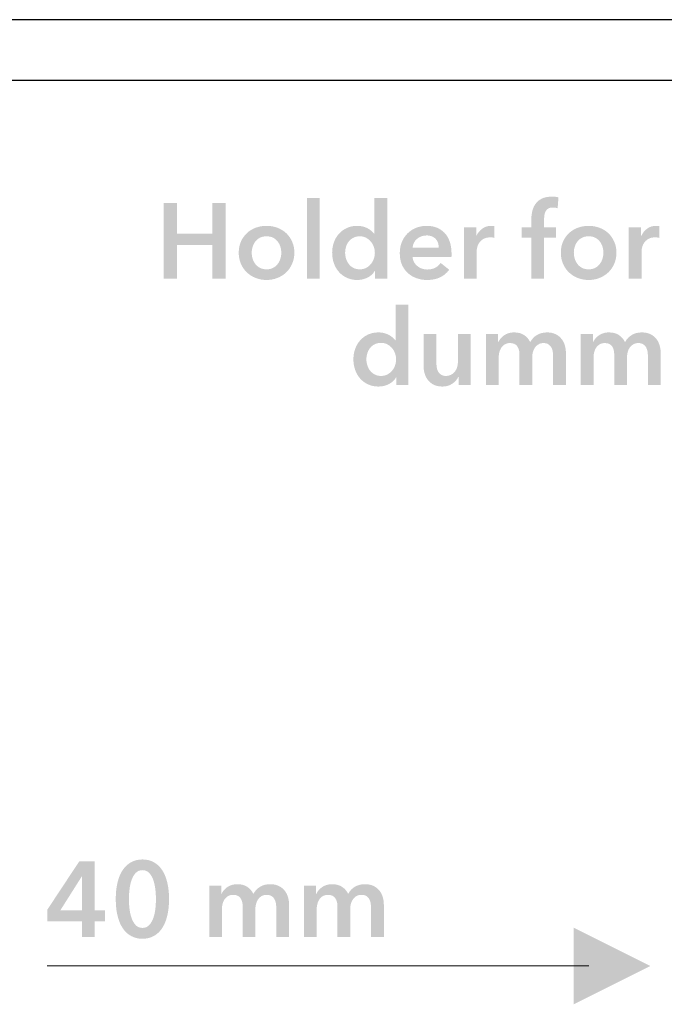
# Model space of a CAD drawing. Header units: millimetres. Extents: x 44 to 271, y 28 to 164.
# Tile 7 of 17: x 111 to 122, y 148 to 164. Entities that reach past the tile are written whole.
import ezdxf

# ---------------------------------------------------------------- set-up
doc = ezdxf.new("R2010")
doc.units = ezdxf.units.MM
doc.layers.add('View', color=7, linetype='Continuous')

msp = doc.modelspace()

# ---------------------------------------------------------------- hatches: boundary and pattern name
at = {"true_color": 0x000000, "transparency": 33554687}
for points in [[(116.097, 161.012), (116.308, 161.012), (116.308, 159.678), (116.097, 159.678)], [(113.724, 160.927), (113.947, 160.927), (113.947, 160.423), (114.53, 160.423), (114.53, 160.927), (114.753, 160.927), (114.753, 159.678), (114.53, 159.678), (114.53, 160.232), (113.947, 160.232), (113.947, 159.678), (113.724, 159.678)], [(120.514, 147.665), (120.514, 148.935), (121.784, 148.3)]]:
    msp.add_hatch(color=18, dxfattribs=at).paths.add_polyline_path(points, flags=0)
h = msp.add_hatch(color=18, dxfattribs=at)
edge = h.paths.add_edge_path(flags=0)
edge.add_spline(control_points=[(117.427, 159.678), (117.427, 159.678), (117.226, 159.678), (117.226, 159.678), (117.226, 159.678), (117.226, 159.805), (117.226, 159.805), (117.226, 159.805), (117.222, 159.805), (117.222, 159.805), (117.193, 159.756), (117.152, 159.718), (117.1, 159.693), (117.047, 159.667), (116.991, 159.654), (116.931, 159.654), (116.866, 159.654), (116.809, 159.666), (116.757, 159.69), (116.706, 159.714), (116.663, 159.746), (116.627, 159.787), (116.591, 159.828), (116.563, 159.875), (116.544, 159.93), (116.525, 159.984), (116.515, 160.043), (116.515, 160.105), (116.515, 160.168), (116.525, 160.226), (116.545, 160.28), (116.565, 160.334), (116.593, 160.381), (116.629, 160.421), (116.666, 160.461), (116.709, 160.492), (116.76, 160.515), (116.811, 160.538), (116.866, 160.55), (116.926, 160.55), (116.965, 160.55), (116.999, 160.545), (117.03, 160.537), (117.06, 160.528), (117.087, 160.517), (117.11, 160.504), (117.133, 160.491), (117.153, 160.477), (117.169, 160.462), (117.186, 160.446), (117.199, 160.432), (117.21, 160.418), (117.21, 160.418), (117.215, 160.418), (117.215, 160.418), (117.215, 160.418), (117.215, 161.012), (117.215, 161.012), (117.215, 161.012), (117.427, 161.012), (117.427, 161.012), (117.427, 161.012), (117.427, 159.678), (117.427, 159.678)], knot_values=[0, 0, 0, 0, 1, 1, 1, 2, 2, 2, 3, 3, 3, 4, 4, 4, 5, 5, 5, 6, 6, 6, 7, 7, 7, 8, 8, 8, 9, 9, 9, 10, 10, 10, 11, 11, 11, 12, 12, 12, 13, 13, 13, 14, 14, 14, 15, 15, 15, 16, 16, 16, 17, 17, 17, 18, 18, 18, 19, 19, 19, 20, 20, 20, 21, 21, 21, 21], degree=3, periodic=1)
edge = h.paths.add_edge_path(flags=0)
edge.add_spline(control_points=[(116.73, 160.105), (116.73, 160.072), (116.735, 160.039), (116.745, 160.007), (116.755, 159.974), (116.77, 159.944), (116.79, 159.918), (116.81, 159.892), (116.835, 159.871), (116.866, 159.855), (116.896, 159.838), (116.932, 159.83), (116.973, 159.83), (117.012, 159.83), (117.047, 159.838), (117.078, 159.854), (117.108, 159.87), (117.134, 159.891), (117.156, 159.917), (117.178, 159.942), (117.194, 159.972), (117.205, 160.004), (117.217, 160.036), (117.222, 160.069), (117.222, 160.102), (117.222, 160.135), (117.217, 160.168), (117.205, 160.201), (117.194, 160.233), (117.178, 160.263), (117.156, 160.289), (117.134, 160.315), (117.108, 160.336), (117.078, 160.352), (117.047, 160.369), (117.012, 160.377), (116.973, 160.377), (116.932, 160.377), (116.896, 160.369), (116.866, 160.353), (116.835, 160.337), (116.81, 160.316), (116.79, 160.291), (116.77, 160.265), (116.755, 160.236), (116.745, 160.203), (116.735, 160.171), (116.73, 160.138), (116.73, 160.105)], knot_values=[0, 0, 0, 0, 1, 1, 1, 2, 2, 2, 3, 3, 3, 4, 4, 4, 5, 5, 5, 6, 6, 6, 7, 7, 7, 8, 8, 8, 9, 9, 9, 10, 10, 10, 11, 11, 11, 12, 12, 12, 13, 13, 13, 14, 14, 14, 15, 15, 15, 16, 16, 16, 16], degree=3, periodic=1)
h = msp.add_hatch(color=18, dxfattribs=at)
edge = h.paths.add_edge_path(flags=0)
edge.add_spline(control_points=[(119.813, 160.356), (119.813, 160.356), (119.653, 160.356), (119.653, 160.356), (119.653, 160.356), (119.653, 160.525), (119.653, 160.525), (119.653, 160.525), (119.813, 160.525), (119.813, 160.525), (119.813, 160.525), (119.813, 160.65), (119.813, 160.65), (119.813, 160.701), (119.819, 160.749), (119.83, 160.796), (119.841, 160.842), (119.86, 160.883), (119.887, 160.918), (119.913, 160.954), (119.948, 160.982), (119.991, 161.002), (120.035, 161.023), (120.09, 161.033), (120.155, 161.033), (120.179, 161.033), (120.199, 161.032), (120.215, 161.03), (120.23, 161.029), (120.247, 161.025), (120.263, 161.021), (120.263, 161.021), (120.249, 160.841), (120.249, 160.841), (120.237, 160.844), (120.225, 160.847), (120.211, 160.85), (120.198, 160.852), (120.183, 160.853), (120.168, 160.853), (120.137, 160.853), (120.113, 160.847), (120.094, 160.836), (120.075, 160.824), (120.061, 160.809), (120.051, 160.79), (120.041, 160.771), (120.034, 160.75), (120.03, 160.728), (120.027, 160.706), (120.025, 160.684), (120.025, 160.663), (120.025, 160.663), (120.025, 160.525), (120.025, 160.525), (120.025, 160.525), (120.221, 160.525), (120.221, 160.525), (120.221, 160.525), (120.221, 160.356), (120.221, 160.356), (120.221, 160.356), (120.025, 160.356), (120.025, 160.356), (120.025, 160.356), (120.025, 159.678), (120.025, 159.678), (120.025, 159.678), (119.813, 159.678), (119.813, 159.678), (119.813, 159.678), (119.813, 160.356), (119.813, 160.356)], knot_values=[0, 0, 0, 0, 1, 1, 1, 2, 2, 2, 3, 3, 3, 4, 4, 4, 5, 5, 5, 6, 6, 6, 7, 7, 7, 8, 8, 8, 9, 9, 9, 10, 10, 10, 11, 11, 11, 12, 12, 12, 13, 13, 13, 14, 14, 14, 15, 15, 15, 16, 16, 16, 17, 17, 17, 18, 18, 18, 19, 19, 19, 20, 20, 20, 21, 21, 21, 22, 22, 22, 23, 23, 23, 24, 24, 24, 24], degree=3, periodic=1)
h = msp.add_hatch(color=18, dxfattribs=at)
edge = h.paths.add_edge_path(flags=0)
edge.add_spline(control_points=[(114.968, 160.105), (114.968, 160.172), (114.98, 160.233), (115.004, 160.288), (115.028, 160.343), (115.061, 160.389), (115.102, 160.428), (115.143, 160.467), (115.192, 160.497), (115.248, 160.518), (115.305, 160.539), (115.365, 160.55), (115.428, 160.55), (115.492, 160.55), (115.552, 160.539), (115.608, 160.518), (115.665, 160.497), (115.713, 160.467), (115.755, 160.428), (115.796, 160.389), (115.828, 160.343), (115.852, 160.288), (115.877, 160.233), (115.889, 160.172), (115.889, 160.105), (115.889, 160.038), (115.877, 159.977), (115.852, 159.922), (115.828, 159.867), (115.796, 159.819), (115.755, 159.78), (115.713, 159.74), (115.665, 159.71), (115.608, 159.687), (115.552, 159.665), (115.492, 159.654), (115.428, 159.654), (115.365, 159.654), (115.305, 159.665), (115.248, 159.687), (115.192, 159.71), (115.143, 159.74), (115.102, 159.78), (115.061, 159.819), (115.028, 159.867), (115.004, 159.922), (114.98, 159.977), (114.968, 160.038), (114.968, 160.105)], knot_values=[0, 0, 0, 0, 1, 1, 1, 2, 2, 2, 3, 3, 3, 4, 4, 4, 5, 5, 5, 6, 6, 6, 7, 7, 7, 8, 8, 8, 9, 9, 9, 10, 10, 10, 11, 11, 11, 12, 12, 12, 13, 13, 13, 14, 14, 14, 15, 15, 15, 16, 16, 16, 16], degree=3, periodic=1)
edge = h.paths.add_edge_path(flags=0)
edge.add_spline(control_points=[(115.183, 160.105), (115.183, 160.072), (115.188, 160.039), (115.198, 160.007), (115.208, 159.974), (115.223, 159.944), (115.243, 159.918), (115.263, 159.892), (115.288, 159.871), (115.319, 159.855), (115.349, 159.838), (115.386, 159.83), (115.428, 159.83), (115.471, 159.83), (115.507, 159.838), (115.538, 159.855), (115.568, 159.871), (115.593, 159.892), (115.613, 159.918), (115.633, 159.944), (115.648, 159.974), (115.658, 160.007), (115.668, 160.039), (115.673, 160.072), (115.673, 160.105), (115.673, 160.138), (115.668, 160.171), (115.658, 160.203), (115.648, 160.236), (115.633, 160.265), (115.613, 160.291), (115.593, 160.316), (115.568, 160.337), (115.538, 160.353), (115.507, 160.369), (115.471, 160.377), (115.428, 160.377), (115.386, 160.377), (115.349, 160.369), (115.319, 160.353), (115.288, 160.337), (115.263, 160.316), (115.243, 160.291), (115.223, 160.265), (115.208, 160.236), (115.198, 160.203), (115.188, 160.171), (115.183, 160.138), (115.183, 160.105)], knot_values=[0, 0, 0, 0, 1, 1, 1, 2, 2, 2, 3, 3, 3, 4, 4, 4, 5, 5, 5, 6, 6, 6, 7, 7, 7, 8, 8, 8, 9, 9, 9, 10, 10, 10, 11, 11, 11, 12, 12, 12, 13, 13, 13, 14, 14, 14, 15, 15, 15, 16, 16, 16, 16], degree=3, periodic=1)
h = msp.add_hatch(color=18, dxfattribs=at)
edge = h.paths.add_edge_path(flags=0)
edge.add_spline(control_points=[(118.492, 160.091), (118.492, 160.091), (118.492, 160.063), (118.492, 160.063), (118.492, 160.054), (118.492, 160.044), (118.49, 160.035), (118.49, 160.035), (117.847, 160.035), (117.847, 160.035), (117.849, 160.004), (117.857, 159.976), (117.87, 159.951), (117.884, 159.926), (117.902, 159.904), (117.924, 159.886), (117.947, 159.867), (117.972, 159.853), (118, 159.842), (118.028, 159.832), (118.058, 159.827), (118.088, 159.827), (118.141, 159.827), (118.186, 159.836), (118.222, 159.856), (118.259, 159.875), (118.289, 159.902), (118.312, 159.936), (118.312, 159.936), (118.453, 159.823), (118.453, 159.823), (118.37, 159.71), (118.249, 159.654), (118.09, 159.654), (118.024, 159.654), (117.964, 159.664), (117.908, 159.685), (117.853, 159.705), (117.805, 159.734), (117.765, 159.772), (117.724, 159.81), (117.692, 159.856), (117.669, 159.91), (117.646, 159.965), (117.635, 160.027), (117.635, 160.096), (117.635, 160.165), (117.646, 160.227), (117.669, 160.283), (117.692, 160.338), (117.724, 160.386), (117.764, 160.425), (117.804, 160.465), (117.851, 160.495), (117.906, 160.517), (117.96, 160.539), (118.019, 160.55), (118.083, 160.55), (118.142, 160.55), (118.196, 160.54), (118.246, 160.521), (118.296, 160.501), (118.339, 160.472), (118.376, 160.434), (118.412, 160.396), (118.441, 160.348), (118.461, 160.291), (118.482, 160.234), (118.492, 160.168), (118.492, 160.091)], knot_values=[0, 0, 0, 0, 1, 1, 1, 2, 2, 2, 3, 3, 3, 4, 4, 4, 5, 5, 5, 6, 6, 6, 7, 7, 7, 8, 8, 8, 9, 9, 9, 10, 10, 10, 11, 11, 11, 12, 12, 12, 13, 13, 13, 14, 14, 14, 15, 15, 15, 16, 16, 16, 17, 17, 17, 18, 18, 18, 19, 19, 19, 20, 20, 20, 21, 21, 21, 22, 22, 22, 23, 23, 23, 23], degree=3, periodic=1)
edge = h.paths.add_edge_path(flags=0)
edge.add_spline(control_points=[(118.28, 160.186), (118.28, 160.213), (118.277, 160.239), (118.269, 160.264), (118.261, 160.289), (118.249, 160.311), (118.233, 160.329), (118.216, 160.348), (118.196, 160.363), (118.17, 160.374), (118.145, 160.385), (118.115, 160.391), (118.081, 160.391), (118.018, 160.391), (117.964, 160.372), (117.92, 160.334), (117.876, 160.296), (117.851, 160.246), (117.847, 160.186), (117.847, 160.186), (118.28, 160.186), (118.28, 160.186)], knot_values=[0, 0, 0, 0, 1, 1, 1, 2, 2, 2, 3, 3, 3, 4, 4, 4, 5, 5, 5, 6, 6, 6, 7, 7, 7, 7], degree=3, periodic=1)
h = msp.add_hatch(color=18, dxfattribs=at)
edge = h.paths.add_edge_path(flags=0)
edge.add_spline(control_points=[(118.697, 160.525), (118.697, 160.525), (118.9, 160.525), (118.9, 160.525), (118.9, 160.525), (118.9, 160.384), (118.9, 160.384), (118.9, 160.384), (118.903, 160.384), (118.903, 160.384), (118.927, 160.433), (118.96, 160.473), (119.002, 160.504), (119.044, 160.535), (119.094, 160.55), (119.15, 160.55), (119.158, 160.55), (119.167, 160.55), (119.177, 160.549), (119.186, 160.548), (119.194, 160.547), (119.201, 160.545), (119.201, 160.545), (119.201, 160.35), (119.201, 160.35), (119.187, 160.354), (119.175, 160.356), (119.165, 160.358), (119.155, 160.359), (119.145, 160.359), (119.136, 160.359), (119.088, 160.359), (119.049, 160.35), (119.02, 160.333), (118.99, 160.315), (118.967, 160.294), (118.951, 160.269), (118.934, 160.245), (118.923, 160.219), (118.917, 160.194), (118.911, 160.168), (118.908, 160.147), (118.908, 160.132), (118.908, 160.132), (118.908, 159.678), (118.908, 159.678), (118.908, 159.678), (118.697, 159.678), (118.697, 159.678), (118.697, 159.678), (118.697, 160.525), (118.697, 160.525)], knot_values=[0, 0, 0, 0, 1, 1, 1, 2, 2, 2, 3, 3, 3, 4, 4, 4, 5, 5, 5, 6, 6, 6, 7, 7, 7, 8, 8, 8, 9, 9, 9, 10, 10, 10, 11, 11, 11, 12, 12, 12, 13, 13, 13, 14, 14, 14, 15, 15, 15, 16, 16, 16, 17, 17, 17, 17], degree=3, periodic=1)
h = msp.add_hatch(color=18, dxfattribs=at)
edge = h.paths.add_edge_path(flags=0)
edge.add_spline(control_points=[(120.302, 160.105), (120.302, 160.172), (120.314, 160.233), (120.338, 160.288), (120.362, 160.343), (120.395, 160.389), (120.436, 160.428), (120.477, 160.467), (120.526, 160.497), (120.582, 160.518), (120.639, 160.539), (120.699, 160.55), (120.762, 160.55), (120.826, 160.55), (120.886, 160.539), (120.942, 160.518), (120.999, 160.497), (121.047, 160.467), (121.089, 160.428), (121.13, 160.389), (121.162, 160.343), (121.186, 160.288), (121.211, 160.233), (121.223, 160.172), (121.223, 160.105), (121.223, 160.038), (121.211, 159.977), (121.186, 159.922), (121.162, 159.867), (121.13, 159.819), (121.089, 159.78), (121.047, 159.74), (120.999, 159.71), (120.942, 159.687), (120.886, 159.665), (120.826, 159.654), (120.762, 159.654), (120.699, 159.654), (120.639, 159.665), (120.582, 159.687), (120.526, 159.71), (120.477, 159.74), (120.436, 159.78), (120.395, 159.819), (120.362, 159.867), (120.338, 159.922), (120.314, 159.977), (120.302, 160.038), (120.302, 160.105)], knot_values=[0, 0, 0, 0, 1, 1, 1, 2, 2, 2, 3, 3, 3, 4, 4, 4, 5, 5, 5, 6, 6, 6, 7, 7, 7, 8, 8, 8, 9, 9, 9, 10, 10, 10, 11, 11, 11, 12, 12, 12, 13, 13, 13, 14, 14, 14, 15, 15, 15, 16, 16, 16, 16], degree=3, periodic=1)
edge = h.paths.add_edge_path(flags=0)
edge.add_spline(control_points=[(120.517, 160.105), (120.517, 160.072), (120.522, 160.039), (120.532, 160.007), (120.542, 159.974), (120.557, 159.944), (120.577, 159.918), (120.597, 159.892), (120.622, 159.871), (120.653, 159.855), (120.683, 159.838), (120.72, 159.83), (120.762, 159.83), (120.805, 159.83), (120.841, 159.838), (120.872, 159.855), (120.902, 159.871), (120.927, 159.892), (120.947, 159.918), (120.967, 159.944), (120.982, 159.974), (120.992, 160.007), (121.002, 160.039), (121.007, 160.072), (121.007, 160.105), (121.007, 160.138), (121.002, 160.171), (120.992, 160.203), (120.982, 160.236), (120.967, 160.265), (120.947, 160.291), (120.927, 160.316), (120.902, 160.337), (120.872, 160.353), (120.841, 160.369), (120.805, 160.377), (120.762, 160.377), (120.72, 160.377), (120.683, 160.369), (120.653, 160.353), (120.622, 160.337), (120.597, 160.316), (120.577, 160.291), (120.557, 160.265), (120.542, 160.236), (120.532, 160.203), (120.522, 160.171), (120.517, 160.138), (120.517, 160.105)], knot_values=[0, 0, 0, 0, 1, 1, 1, 2, 2, 2, 3, 3, 3, 4, 4, 4, 5, 5, 5, 6, 6, 6, 7, 7, 7, 8, 8, 8, 9, 9, 9, 10, 10, 10, 11, 11, 11, 12, 12, 12, 13, 13, 13, 14, 14, 14, 15, 15, 15, 16, 16, 16, 16], degree=3, periodic=1)
h = msp.add_hatch(color=18, dxfattribs=at)
edge = h.paths.add_edge_path(flags=0)
edge.add_spline(control_points=[(121.427, 160.525), (121.427, 160.525), (121.63, 160.525), (121.63, 160.525), (121.63, 160.525), (121.63, 160.384), (121.63, 160.384), (121.63, 160.384), (121.634, 160.384), (121.634, 160.384), (121.657, 160.433), (121.69, 160.473), (121.732, 160.504), (121.775, 160.535), (121.824, 160.55), (121.881, 160.55), (121.889, 160.55), (121.898, 160.55), (121.907, 160.549), (121.916, 160.548), (121.925, 160.547), (121.932, 160.545), (121.932, 160.545), (121.932, 160.35), (121.932, 160.35), (121.918, 160.354), (121.906, 160.356), (121.896, 160.358), (121.886, 160.359), (121.876, 160.359), (121.866, 160.359), (121.818, 160.359), (121.779, 160.35), (121.75, 160.333), (121.721, 160.315), (121.698, 160.294), (121.681, 160.269), (121.665, 160.245), (121.654, 160.219), (121.648, 160.194), (121.642, 160.168), (121.639, 160.147), (121.639, 160.132), (121.639, 160.132), (121.639, 159.678), (121.639, 159.678), (121.639, 159.678), (121.427, 159.678), (121.427, 159.678), (121.427, 159.678), (121.427, 160.525), (121.427, 160.525)], knot_values=[0, 0, 0, 0, 1, 1, 1, 2, 2, 2, 3, 3, 3, 4, 4, 4, 5, 5, 5, 6, 6, 6, 7, 7, 7, 8, 8, 8, 9, 9, 9, 10, 10, 10, 11, 11, 11, 12, 12, 12, 13, 13, 13, 14, 14, 14, 15, 15, 15, 16, 16, 16, 17, 17, 17, 17], degree=3, periodic=1)
h = msp.add_hatch(color=18, dxfattribs=at)
edge = h.paths.add_edge_path(flags=0)
edge.add_spline(control_points=[(117.779, 157.915), (117.779, 157.915), (117.578, 157.915), (117.578, 157.915), (117.578, 157.915), (117.578, 158.042), (117.578, 158.042), (117.578, 158.042), (117.574, 158.042), (117.574, 158.042), (117.545, 157.992), (117.504, 157.955), (117.451, 157.929), (117.399, 157.903), (117.343, 157.89), (117.283, 157.89), (117.218, 157.89), (117.16, 157.902), (117.109, 157.926), (117.058, 157.95), (117.015, 157.982), (116.979, 158.023), (116.943, 158.064), (116.915, 158.111), (116.896, 158.166), (116.876, 158.221), (116.867, 158.279), (116.867, 158.341), (116.867, 158.404), (116.877, 158.462), (116.897, 158.516), (116.917, 158.57), (116.945, 158.617), (116.981, 158.657), (117.018, 158.697), (117.061, 158.729), (117.112, 158.752), (117.162, 158.774), (117.218, 158.786), (117.278, 158.786), (117.317, 158.786), (117.351, 158.782), (117.382, 158.773), (117.412, 158.764), (117.439, 158.753), (117.462, 158.74), (117.485, 158.727), (117.505, 158.713), (117.521, 158.698), (117.538, 158.682), (117.551, 158.668), (117.562, 158.654), (117.562, 158.654), (117.567, 158.654), (117.567, 158.654), (117.567, 158.654), (117.567, 159.248), (117.567, 159.248), (117.567, 159.248), (117.779, 159.248), (117.779, 159.248), (117.779, 159.248), (117.779, 157.915), (117.779, 157.915)], knot_values=[0, 0, 0, 0, 1, 1, 1, 2, 2, 2, 3, 3, 3, 4, 4, 4, 5, 5, 5, 6, 6, 6, 7, 7, 7, 8, 8, 8, 9, 9, 9, 10, 10, 10, 11, 11, 11, 12, 12, 12, 13, 13, 13, 14, 14, 14, 15, 15, 15, 16, 16, 16, 17, 17, 17, 18, 18, 18, 19, 19, 19, 20, 20, 20, 21, 21, 21, 21], degree=3, periodic=1)
edge = h.paths.add_edge_path(flags=0)
edge.add_spline(control_points=[(117.082, 158.341), (117.082, 158.308), (117.087, 158.276), (117.097, 158.243), (117.107, 158.21), (117.122, 158.18), (117.142, 158.154), (117.162, 158.129), (117.187, 158.107), (117.218, 158.091), (117.248, 158.074), (117.284, 158.066), (117.325, 158.066), (117.364, 158.066), (117.399, 158.074), (117.429, 158.09), (117.46, 158.106), (117.486, 158.127), (117.508, 158.153), (117.53, 158.179), (117.546, 158.208), (117.557, 158.24), (117.568, 158.272), (117.574, 158.305), (117.574, 158.338), (117.574, 158.371), (117.568, 158.404), (117.557, 158.437), (117.546, 158.47), (117.53, 158.499), (117.508, 158.525), (117.486, 158.551), (117.46, 158.572), (117.429, 158.588), (117.399, 158.605), (117.364, 158.613), (117.325, 158.613), (117.284, 158.613), (117.248, 158.605), (117.218, 158.589), (117.187, 158.573), (117.162, 158.553), (117.142, 158.527), (117.122, 158.501), (117.107, 158.472), (117.097, 158.439), (117.087, 158.407), (117.082, 158.374), (117.082, 158.341)], knot_values=[0, 0, 0, 0, 1, 1, 1, 2, 2, 2, 3, 3, 3, 4, 4, 4, 5, 5, 5, 6, 6, 6, 7, 7, 7, 8, 8, 8, 9, 9, 9, 10, 10, 10, 11, 11, 11, 12, 12, 12, 13, 13, 13, 14, 14, 14, 15, 15, 15, 16, 16, 16, 16], degree=3, periodic=1)
h = msp.add_hatch(color=18, dxfattribs=at)
edge = h.paths.add_edge_path(flags=0)
edge.add_spline(control_points=[(118.809, 157.915), (118.809, 157.915), (118.608, 157.915), (118.608, 157.915), (118.608, 157.915), (118.608, 158.05), (118.608, 158.05), (118.608, 158.05), (118.604, 158.05), (118.604, 158.05), (118.585, 158.008), (118.553, 157.971), (118.506, 157.938), (118.46, 157.906), (118.405, 157.89), (118.341, 157.89), (118.286, 157.89), (118.239, 157.9), (118.199, 157.919), (118.16, 157.938), (118.128, 157.964), (118.102, 157.996), (118.077, 158.027), (118.059, 158.064), (118.047, 158.105), (118.035, 158.146), (118.029, 158.189), (118.029, 158.232), (118.029, 158.232), (118.029, 158.761), (118.029, 158.761), (118.029, 158.761), (118.241, 158.761), (118.241, 158.761), (118.241, 158.761), (118.241, 158.292), (118.241, 158.292), (118.241, 158.267), (118.243, 158.241), (118.246, 158.214), (118.25, 158.187), (118.257, 158.163), (118.269, 158.141), (118.281, 158.119), (118.297, 158.102), (118.318, 158.087), (118.338, 158.073), (118.365, 158.066), (118.4, 158.066), (118.432, 158.066), (118.462, 158.073), (118.487, 158.087), (118.512, 158.1), (118.533, 158.117), (118.549, 158.139), (118.564, 158.16), (118.577, 158.184), (118.585, 158.212), (118.593, 158.239), (118.597, 158.267), (118.597, 158.296), (118.597, 158.296), (118.597, 158.761), (118.597, 158.761), (118.597, 158.761), (118.809, 158.761), (118.809, 158.761), (118.809, 158.761), (118.809, 157.915), (118.809, 157.915)], knot_values=[0, 0, 0, 0, 1, 1, 1, 2, 2, 2, 3, 3, 3, 4, 4, 4, 5, 5, 5, 6, 6, 6, 7, 7, 7, 8, 8, 8, 9, 9, 9, 10, 10, 10, 11, 11, 11, 12, 12, 12, 13, 13, 13, 14, 14, 14, 15, 15, 15, 16, 16, 16, 17, 17, 17, 18, 18, 18, 19, 19, 19, 20, 20, 20, 21, 21, 21, 22, 22, 22, 23, 23, 23, 23], degree=3, periodic=1)
h = msp.add_hatch(color=18, dxfattribs=at)
edge = h.paths.add_edge_path(flags=0)
edge.add_spline(control_points=[(120.073, 158.786), (120.129, 158.786), (120.176, 158.776), (120.215, 158.757), (120.255, 158.737), (120.287, 158.712), (120.312, 158.68), (120.338, 158.648), (120.356, 158.612), (120.368, 158.571), (120.38, 158.53), (120.386, 158.487), (120.386, 158.444), (120.386, 158.444), (120.386, 157.915), (120.386, 157.915), (120.386, 157.915), (120.174, 157.915), (120.174, 157.915), (120.174, 157.915), (120.174, 158.384), (120.174, 158.384), (120.174, 158.408), (120.172, 158.434), (120.169, 158.461), (120.165, 158.488), (120.158, 158.513), (120.146, 158.535), (120.134, 158.556), (120.118, 158.574), (120.097, 158.588), (120.077, 158.602), (120.049, 158.61), (120.015, 158.61), (119.982, 158.61), (119.954, 158.602), (119.931, 158.588), (119.907, 158.574), (119.888, 158.556), (119.872, 158.534), (119.857, 158.511), (119.846, 158.486), (119.839, 158.459), (119.832, 158.431), (119.828, 158.404), (119.828, 158.377), (119.828, 158.377), (119.828, 157.915), (119.828, 157.915), (119.828, 157.915), (119.617, 157.915), (119.617, 157.915), (119.617, 157.915), (119.617, 158.426), (119.617, 158.426), (119.617, 158.479), (119.604, 158.523), (119.579, 158.558), (119.553, 158.592), (119.514, 158.61), (119.46, 158.61), (119.428, 158.61), (119.4, 158.603), (119.377, 158.589), (119.353, 158.576), (119.334, 158.558), (119.319, 158.537), (119.305, 158.516), (119.294, 158.492), (119.286, 158.464), (119.278, 158.436), (119.274, 158.408), (119.274, 158.38), (119.274, 158.38), (119.274, 157.915), (119.274, 157.915), (119.274, 157.915), (119.063, 157.915), (119.063, 157.915), (119.063, 157.915), (119.063, 158.761), (119.063, 158.761), (119.063, 158.761), (119.264, 158.761), (119.264, 158.761), (119.264, 158.761), (119.264, 158.625), (119.264, 158.625), (119.264, 158.625), (119.267, 158.625), (119.267, 158.625), (119.277, 158.647), (119.289, 158.667), (119.305, 158.685), (119.321, 158.704), (119.34, 158.721), (119.362, 158.737), (119.383, 158.752), (119.408, 158.764), (119.437, 158.773), (119.465, 158.782), (119.496, 158.786), (119.53, 158.786), (119.596, 158.786), (119.651, 158.771), (119.694, 158.742), (119.738, 158.712), (119.771, 158.674), (119.795, 158.625), (119.823, 158.677), (119.861, 158.717), (119.908, 158.744), (119.955, 158.772), (120.01, 158.786), (120.073, 158.786)], knot_values=[0, 0, 0, 0, 1, 1, 1, 2, 2, 2, 3, 3, 3, 4, 4, 4, 5, 5, 5, 6, 6, 6, 7, 7, 7, 8, 8, 8, 9, 9, 9, 10, 10, 10, 11, 11, 11, 12, 12, 12, 13, 13, 13, 14, 14, 14, 15, 15, 15, 16, 16, 16, 17, 17, 17, 18, 18, 18, 19, 19, 19, 20, 20, 20, 21, 21, 21, 22, 22, 22, 23, 23, 23, 24, 24, 24, 25, 25, 25, 26, 26, 26, 27, 27, 27, 28, 28, 28, 29, 29, 29, 30, 30, 30, 31, 31, 31, 32, 32, 32, 33, 33, 33, 34, 34, 34, 35, 35, 35, 36, 36, 36, 37, 37, 37, 38, 38, 38, 38], degree=3, periodic=1)
h = msp.add_hatch(color=18, dxfattribs=at)
edge = h.paths.add_edge_path(flags=0)
edge.add_spline(control_points=[(121.643, 158.786), (121.699, 158.786), (121.746, 158.776), (121.785, 158.757), (121.825, 158.737), (121.857, 158.712), (121.882, 158.68), (121.908, 158.648), (121.926, 158.612), (121.938, 158.571), (121.95, 158.53), (121.956, 158.487), (121.956, 158.444), (121.956, 158.444), (121.956, 157.915), (121.956, 157.915), (121.956, 157.915), (121.744, 157.915), (121.744, 157.915), (121.744, 157.915), (121.744, 158.384), (121.744, 158.384), (121.744, 158.408), (121.742, 158.434), (121.739, 158.461), (121.735, 158.488), (121.727, 158.513), (121.716, 158.535), (121.704, 158.556), (121.688, 158.574), (121.667, 158.588), (121.647, 158.602), (121.619, 158.61), (121.585, 158.61), (121.552, 158.61), (121.524, 158.602), (121.5, 158.588), (121.477, 158.574), (121.458, 158.556), (121.442, 158.534), (121.427, 158.511), (121.416, 158.486), (121.409, 158.459), (121.402, 158.431), (121.398, 158.404), (121.398, 158.377), (121.398, 158.377), (121.398, 157.915), (121.398, 157.915), (121.398, 157.915), (121.186, 157.915), (121.186, 157.915), (121.186, 157.915), (121.186, 158.426), (121.186, 158.426), (121.186, 158.479), (121.174, 158.523), (121.149, 158.558), (121.123, 158.592), (121.084, 158.61), (121.03, 158.61), (120.998, 158.61), (120.97, 158.603), (120.947, 158.589), (120.923, 158.576), (120.904, 158.558), (120.889, 158.537), (120.875, 158.516), (120.863, 158.492), (120.856, 158.464), (120.848, 158.436), (120.844, 158.408), (120.844, 158.38), (120.844, 158.38), (120.844, 157.915), (120.844, 157.915), (120.844, 157.915), (120.633, 157.915), (120.633, 157.915), (120.633, 157.915), (120.633, 158.761), (120.633, 158.761), (120.633, 158.761), (120.834, 158.761), (120.834, 158.761), (120.834, 158.761), (120.834, 158.625), (120.834, 158.625), (120.834, 158.625), (120.837, 158.625), (120.837, 158.625), (120.847, 158.647), (120.859, 158.667), (120.875, 158.685), (120.891, 158.704), (120.91, 158.721), (120.932, 158.737), (120.953, 158.752), (120.978, 158.764), (121.007, 158.773), (121.035, 158.782), (121.066, 158.786), (121.1, 158.786), (121.166, 158.786), (121.221, 158.771), (121.264, 158.742), (121.308, 158.712), (121.341, 158.674), (121.365, 158.625), (121.393, 158.677), (121.43, 158.717), (121.478, 158.744), (121.525, 158.772), (121.58, 158.786), (121.643, 158.786)], knot_values=[0, 0, 0, 0, 1, 1, 1, 2, 2, 2, 3, 3, 3, 4, 4, 4, 5, 5, 5, 6, 6, 6, 7, 7, 7, 8, 8, 8, 9, 9, 9, 10, 10, 10, 11, 11, 11, 12, 12, 12, 13, 13, 13, 14, 14, 14, 15, 15, 15, 16, 16, 16, 17, 17, 17, 18, 18, 18, 19, 19, 19, 20, 20, 20, 21, 21, 21, 22, 22, 22, 23, 23, 23, 24, 24, 24, 25, 25, 25, 26, 26, 26, 27, 27, 27, 28, 28, 28, 29, 29, 29, 30, 30, 30, 31, 31, 31, 32, 32, 32, 33, 33, 33, 34, 34, 34, 35, 35, 35, 36, 36, 36, 37, 37, 37, 38, 38, 38, 38], degree=3, periodic=1)
h = msp.add_hatch(color=18, dxfattribs=at)
h.paths.add_polyline_path([(112.373, 149.041), (111.796, 149.041), (111.796, 149.228), (112.327, 150.031), (112.581, 150.031), (112.581, 149.223), (112.755, 149.223), (112.755, 149.041), (112.581, 149.041), (112.581, 148.782), (112.373, 148.782)], flags=0)
h.paths.add_polyline_path([(112.373, 149.782), (112.369, 149.782), (112.015, 149.223), (112.373, 149.223)], flags=0)
h = msp.add_hatch(color=18, dxfattribs=at)
edge = h.paths.add_edge_path(flags=0)
edge.add_spline(control_points=[(113.814, 149.406), (113.814, 149.305), (113.804, 149.214), (113.785, 149.133), (113.765, 149.052), (113.737, 148.983), (113.7, 148.927), (113.663, 148.87), (113.617, 148.827), (113.562, 148.796), (113.508, 148.766), (113.445, 148.75), (113.374, 148.75), (113.304, 148.75), (113.241, 148.766), (113.186, 148.796), (113.13, 148.827), (113.084, 148.87), (113.046, 148.927), (113.009, 148.983), (112.98, 149.052), (112.961, 149.133), (112.941, 149.214), (112.932, 149.305), (112.932, 149.406), (112.932, 149.508), (112.941, 149.599), (112.961, 149.68), (112.98, 149.761), (113.009, 149.83), (113.046, 149.886), (113.084, 149.943), (113.13, 149.986), (113.186, 150.017), (113.241, 150.047), (113.304, 150.063), (113.374, 150.063), (113.445, 150.063), (113.508, 150.047), (113.562, 150.017), (113.617, 149.986), (113.663, 149.943), (113.7, 149.886), (113.737, 149.83), (113.765, 149.761), (113.785, 149.68), (113.804, 149.599), (113.814, 149.508), (113.814, 149.406)], knot_values=[0, 0, 0, 0, 1, 1, 1, 2, 2, 2, 3, 3, 3, 4, 4, 4, 5, 5, 5, 6, 6, 6, 7, 7, 7, 8, 8, 8, 9, 9, 9, 10, 10, 10, 11, 11, 11, 12, 12, 12, 13, 13, 13, 14, 14, 14, 15, 15, 15, 16, 16, 16, 16], degree=3, periodic=1)
edge = h.paths.add_edge_path(flags=0)
edge.add_spline(control_points=[(113.597, 149.406), (113.597, 149.45), (113.594, 149.499), (113.589, 149.555), (113.583, 149.61), (113.573, 149.662), (113.557, 149.712), (113.541, 149.761), (113.519, 149.802), (113.489, 149.836), (113.46, 149.869), (113.422, 149.886), (113.374, 149.886), (113.326, 149.886), (113.287, 149.869), (113.258, 149.836), (113.229, 149.802), (113.206, 149.761), (113.19, 149.712), (113.174, 149.662), (113.163, 149.61), (113.158, 149.555), (113.152, 149.499), (113.149, 149.45), (113.149, 149.406), (113.149, 149.363), (113.152, 149.314), (113.158, 149.258), (113.163, 149.203), (113.174, 149.151), (113.19, 149.103), (113.206, 149.055), (113.229, 149.014), (113.258, 148.98), (113.287, 148.947), (113.326, 148.93), (113.374, 148.93), (113.422, 148.93), (113.46, 148.947), (113.489, 148.98), (113.519, 149.014), (113.541, 149.055), (113.557, 149.103), (113.573, 149.151), (113.583, 149.203), (113.589, 149.258), (113.594, 149.314), (113.597, 149.363), (113.597, 149.406)], knot_values=[0, 0, 0, 0, 1, 1, 1, 2, 2, 2, 3, 3, 3, 4, 4, 4, 5, 5, 5, 6, 6, 6, 7, 7, 7, 8, 8, 8, 9, 9, 9, 10, 10, 10, 11, 11, 11, 12, 12, 12, 13, 13, 13, 14, 14, 14, 15, 15, 15, 16, 16, 16, 16], degree=3, periodic=1)
h = msp.add_hatch(color=18, dxfattribs=at)
edge = h.paths.add_edge_path(flags=0)
edge.add_spline(control_points=[(115.489, 149.653), (115.545, 149.653), (115.592, 149.644), (115.631, 149.624), (115.671, 149.605), (115.703, 149.579), (115.728, 149.548), (115.754, 149.516), (115.772, 149.479), (115.784, 149.438), (115.796, 149.397), (115.802, 149.355), (115.802, 149.311), (115.802, 149.311), (115.802, 148.782), (115.802, 148.782), (115.802, 148.782), (115.59, 148.782), (115.59, 148.782), (115.59, 148.782), (115.59, 149.251), (115.59, 149.251), (115.59, 149.276), (115.588, 149.302), (115.585, 149.329), (115.581, 149.356), (115.573, 149.38), (115.562, 149.402), (115.55, 149.424), (115.534, 149.442), (115.513, 149.456), (115.493, 149.47), (115.465, 149.477), (115.431, 149.477), (115.398, 149.477), (115.37, 149.47), (115.346, 149.456), (115.323, 149.442), (115.304, 149.423), (115.288, 149.401), (115.273, 149.379), (115.262, 149.354), (115.255, 149.326), (115.248, 149.299), (115.244, 149.271), (115.244, 149.244), (115.244, 149.244), (115.244, 148.782), (115.244, 148.782), (115.244, 148.782), (115.033, 148.782), (115.033, 148.782), (115.033, 148.782), (115.033, 149.294), (115.033, 149.294), (115.033, 149.346), (115.02, 149.39), (114.995, 149.425), (114.969, 149.46), (114.93, 149.477), (114.876, 149.477), (114.844, 149.477), (114.816, 149.47), (114.793, 149.457), (114.769, 149.443), (114.75, 149.426), (114.735, 149.405), (114.721, 149.383), (114.709, 149.359), (114.702, 149.331), (114.694, 149.304), (114.69, 149.276), (114.69, 149.248), (114.69, 149.248), (114.69, 148.782), (114.69, 148.782), (114.69, 148.782), (114.479, 148.782), (114.479, 148.782), (114.479, 148.782), (114.479, 149.629), (114.479, 149.629), (114.479, 149.629), (114.68, 149.629), (114.68, 149.629), (114.68, 149.629), (114.68, 149.493), (114.68, 149.493), (114.68, 149.493), (114.683, 149.493), (114.683, 149.493), (114.693, 149.514), (114.705, 149.534), (114.721, 149.553), (114.737, 149.572), (114.756, 149.589), (114.778, 149.604), (114.799, 149.619), (114.824, 149.631), (114.853, 149.64), (114.881, 149.649), (114.912, 149.653), (114.946, 149.653), (115.012, 149.653), (115.067, 149.639), (115.11, 149.609), (115.154, 149.58), (115.187, 149.541), (115.211, 149.493), (115.239, 149.545), (115.277, 149.584), (115.324, 149.612), (115.371, 149.64), (115.426, 149.653), (115.489, 149.653)], knot_values=[0, 0, 0, 0, 1, 1, 1, 2, 2, 2, 3, 3, 3, 4, 4, 4, 5, 5, 5, 6, 6, 6, 7, 7, 7, 8, 8, 8, 9, 9, 9, 10, 10, 10, 11, 11, 11, 12, 12, 12, 13, 13, 13, 14, 14, 14, 15, 15, 15, 16, 16, 16, 17, 17, 17, 18, 18, 18, 19, 19, 19, 20, 20, 20, 21, 21, 21, 22, 22, 22, 23, 23, 23, 24, 24, 24, 25, 25, 25, 26, 26, 26, 27, 27, 27, 28, 28, 28, 29, 29, 29, 30, 30, 30, 31, 31, 31, 32, 32, 32, 33, 33, 33, 34, 34, 34, 35, 35, 35, 36, 36, 36, 37, 37, 37, 38, 38, 38, 38], degree=3, periodic=1)
h = msp.add_hatch(color=18, dxfattribs=at)
edge = h.paths.add_edge_path(flags=0)
edge.add_spline(control_points=[(117.059, 149.653), (117.114, 149.653), (117.162, 149.644), (117.201, 149.624), (117.241, 149.605), (117.273, 149.579), (117.298, 149.548), (117.324, 149.516), (117.342, 149.479), (117.354, 149.438), (117.366, 149.397), (117.371, 149.355), (117.371, 149.311), (117.371, 149.311), (117.371, 148.782), (117.371, 148.782), (117.371, 148.782), (117.16, 148.782), (117.16, 148.782), (117.16, 148.782), (117.16, 149.251), (117.16, 149.251), (117.16, 149.276), (117.158, 149.302), (117.154, 149.329), (117.151, 149.356), (117.143, 149.38), (117.132, 149.402), (117.12, 149.424), (117.104, 149.442), (117.083, 149.456), (117.062, 149.47), (117.035, 149.477), (117.001, 149.477), (116.968, 149.477), (116.94, 149.47), (116.916, 149.456), (116.893, 149.442), (116.873, 149.423), (116.858, 149.401), (116.843, 149.379), (116.832, 149.354), (116.825, 149.326), (116.818, 149.299), (116.814, 149.271), (116.814, 149.244), (116.814, 149.244), (116.814, 148.782), (116.814, 148.782), (116.814, 148.782), (116.602, 148.782), (116.602, 148.782), (116.602, 148.782), (116.602, 149.294), (116.602, 149.294), (116.602, 149.346), (116.59, 149.39), (116.564, 149.425), (116.539, 149.46), (116.499, 149.477), (116.445, 149.477), (116.414, 149.477), (116.386, 149.47), (116.362, 149.457), (116.339, 149.443), (116.32, 149.426), (116.305, 149.405), (116.29, 149.383), (116.279, 149.359), (116.272, 149.331), (116.264, 149.304), (116.26, 149.276), (116.26, 149.248), (116.26, 149.248), (116.26, 148.782), (116.26, 148.782), (116.26, 148.782), (116.049, 148.782), (116.049, 148.782), (116.049, 148.782), (116.049, 149.629), (116.049, 149.629), (116.049, 149.629), (116.25, 149.629), (116.25, 149.629), (116.25, 149.629), (116.25, 149.493), (116.25, 149.493), (116.25, 149.493), (116.253, 149.493), (116.253, 149.493), (116.263, 149.514), (116.275, 149.534), (116.291, 149.553), (116.307, 149.572), (116.326, 149.589), (116.348, 149.604), (116.369, 149.619), (116.394, 149.631), (116.422, 149.64), (116.451, 149.649), (116.482, 149.653), (116.516, 149.653), (116.582, 149.653), (116.636, 149.639), (116.68, 149.609), (116.724, 149.58), (116.757, 149.541), (116.781, 149.493), (116.809, 149.545), (116.846, 149.584), (116.893, 149.612), (116.94, 149.64), (116.996, 149.653), (117.059, 149.653)], knot_values=[0, 0, 0, 0, 1, 1, 1, 2, 2, 2, 3, 3, 3, 4, 4, 4, 5, 5, 5, 6, 6, 6, 7, 7, 7, 8, 8, 8, 9, 9, 9, 10, 10, 10, 11, 11, 11, 12, 12, 12, 13, 13, 13, 14, 14, 14, 15, 15, 15, 16, 16, 16, 17, 17, 17, 18, 18, 18, 19, 19, 19, 20, 20, 20, 21, 21, 21, 22, 22, 22, 23, 23, 23, 24, 24, 24, 25, 25, 25, 26, 26, 26, 27, 27, 27, 28, 28, 28, 29, 29, 29, 30, 30, 30, 31, 31, 31, 32, 32, 32, 33, 33, 33, 34, 34, 34, 35, 35, 35, 36, 36, 36, 37, 37, 37, 38, 38, 38, 38], degree=3, periodic=1)

# ---------------------------------------------------------------- linework, layer by layer
at = {"color": 18, "linetype": 'Continuous', "lineweight": 20, "true_color": 0x000000}
msp.add_lwpolyline([(120.768, 148.3), (111.796, 148.3)], dxfattribs=at)
at = {"layer": 'View', "color": 18, "linetype": 'Continuous', "lineweight": 25, "true_color": 0x000000}
for points in [[(153.27, 163.962), (91.27, 163.962)], [(91.27, 162.962), (153.27, 162.962)]]:
    msp.add_lwpolyline(points, dxfattribs=at)

doc.saveas('drawing.dxf')
